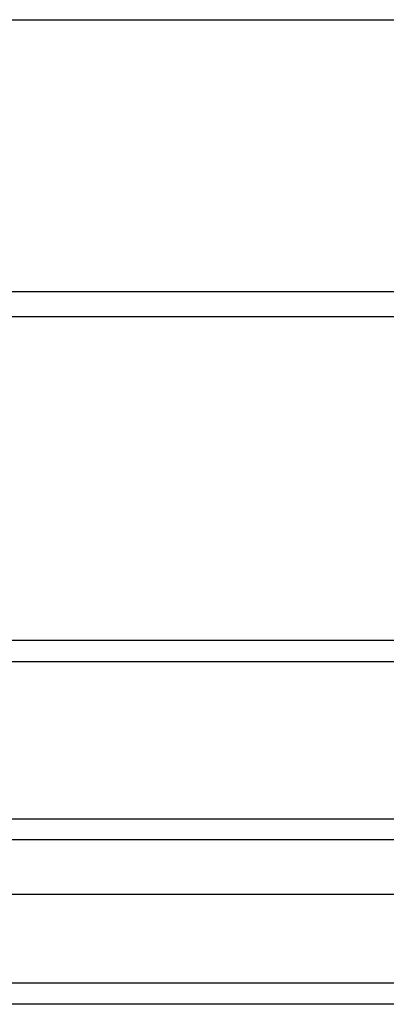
# Model space of a CAD drawing. Header units: inches. Extents: x 40 to 100, y 24.2 to 48.5.
# Tile 60 of 83: x 89.8 to 91.5, y 25.3 to 29.9. Entities that reach past the tile are written whole.
import ezdxf

# ---------------------------------------------------------------- set-up
doc = ezdxf.new("R2010")
doc.units = ezdxf.units.IN
doc.header["$MEASUREMENT"] = 0
doc.layers.add('Visible Edges(ANSI)', color=7, linetype='Continuous', lineweight=25)
doc.layers.add('Visible Tangent Edges(ANSI)', color=7, linetype='Continuous', lineweight=25)

msp = doc.modelspace()

# ---------------------------------------------------------------- linework, layer by layer
at = {"layer": 'Visible Edges(ANSI)'}
for p, q in [((98.5449, 28.5417), (53.5449, 28.5417)), ((58.1699, 26.9342), (93.9199, 26.9342)), ((40.942, 26.2003), (99.1477, 26.2003)), ((99.3362, 25.846), (40.7535, 25.846)), ((99.9459, 25.3342), (40.911, 25.3342))]:
    msp.add_line(p, q, dxfattribs=at)
at = {"layer": 'Visible Tangent Edges(ANSI)'}
for p, q in [((53.5449, 29.9287), (98.5449, 29.9287)), ((98.5449, 28.659), (53.5449, 28.659)), ((58.1699, 27.0332), (93.9199, 27.0332)), ((99.2777, 26.1013), (40.812, 26.1013)), ((99.9459, 25.4332), (40.1439, 25.4332))]:
    msp.add_line(p, q, dxfattribs=at)

doc.saveas('drawing.dxf')
